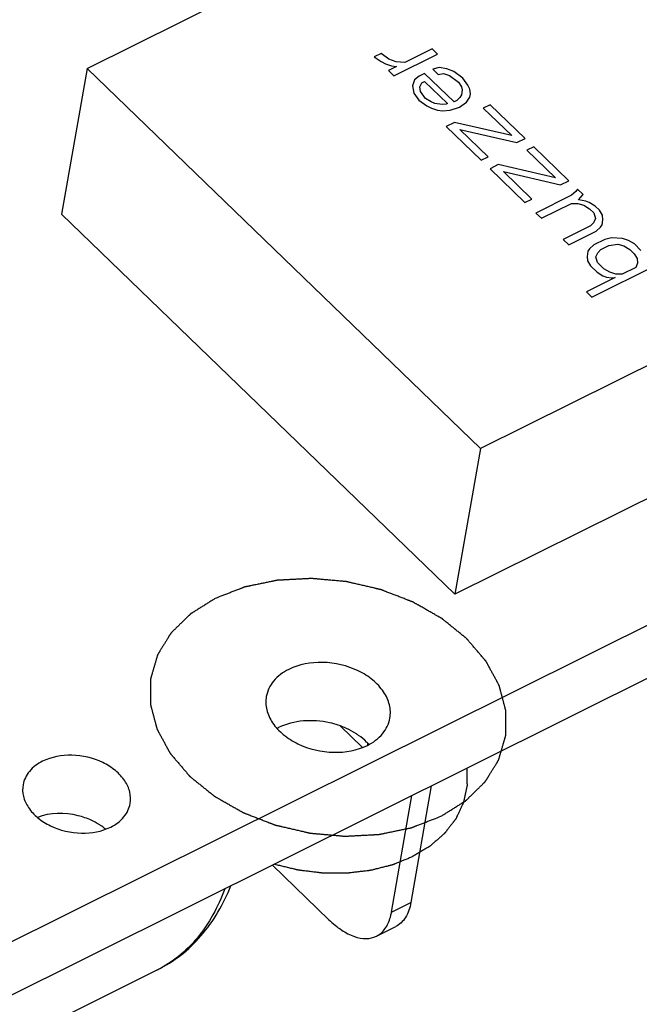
# Model space of a CAD drawing. Extents: x 0 to 297, y 0 to 210.
# Tile 8 of 23: x 51.56 to 55.26, y 23.61 to 29.5. Entities that reach past the tile are written whole.
import ezdxf

# ---------------------------------------------------------------- set-up
doc = ezdxf.new("R2010")
doc.units = 0
doc.header["$LTSCALE"] = 16.335
doc.layers.get('0').update_dxf_attribs({"linetype": 'CONTINUOUS'})
doc.layers.add('02___PRT_ALL_AXES', color=7, linetype='CONTINUOUS')

msp = doc.modelspace()

# ---------------------------------------------------------------- linework, layer by layer
at = {"color": 7, "linetype": 'CONTINUOUS'}
for p, q in [((51.9639, 29.2071), (54.5028, 30.4721)), ((51.9639, 29.2071), (51.8113, 28.3359)), ((54.3154, 26.9346), (51.9639, 29.2071)), ((54.1628, 26.0634), (51.8113, 28.3359)), ((57.2004, 28.3721), (54.3154, 26.9346)), ((57.0479, 27.5008), (54.1628, 26.0634)), ((54.3154, 26.9346), (54.1628, 26.0634)), ((57.3728, 26.905), (20.8285, 8.6972)), ((57.3118, 26.5565), (20.7674, 8.3487)), ((53.4765, 25.2767), (53.6104, 25.1474)), ((54.0215, 24.9172), (53.8995, 24.2204)), ((53.7841, 24.1629), (53.9061, 24.8597)), ((53.0717, 24.4439), (53.4095, 24.1174)), ((53.7841, 24.1629), (53.8995, 24.2204)), ((53.6935, 24.0184), (53.8089, 24.0759))]:
    msp.add_line(p, q, dxfattribs=at)
at = {"color": 40, "linetype": 'CONTINUOUS'}
for p, q in [((54.027, 29.3262), (53.8633, 29.2446)), ((54.0596, 29.2946), (54.027, 29.3262)), ((53.7211, 29.2981), (53.6802, 29.2777)), ((53.6802, 29.2777), (53.721, 29.2503)), ((53.7685, 29.2643), (53.7211, 29.2981)), ((53.7977, 29.1641), (54.0596, 29.2946)), ((53.721, 29.2503), (53.7488, 29.2354)), ((53.7488, 29.2354), (53.7847, 29.2246)), ((53.8142, 29.2202), (53.7651, 29.1957)), ((53.811, 29.2472), (53.7685, 29.2643)), ((53.7847, 29.2246), (53.8142, 29.2202)), ((53.8633, 29.2446), (53.811, 29.2472)), ((54.0693, 29.2133), (54.03, 29.2033)), ((54.1135, 29.2066), (54.0693, 29.2133)), ((53.7651, 29.1957), (53.7977, 29.1641)), ((53.9482, 29.1626), (53.922, 29.1399)), ((53.9809, 29.1789), (53.9482, 29.1626)), ((54.1573, 29.0084), (53.9809, 29.1789)), ((54.03, 29.2033), (54.0627, 29.1718)), ((54.0627, 29.1718), (54.0938, 29.1777)), ((54.0938, 29.1777), (54.1298, 29.1669)), ((54.156, 29.1895), (54.1135, 29.2066)), ((54.1298, 29.1669), (54.1837, 29.1268)), ((54.2099, 29.1494), (54.156, 29.1895)), ((54.2409, 29.1075), (54.2099, 29.1494)), ((53.922, 29.1399), (53.9089, 29.1047)), ((53.9089, 29.1047), (53.917, 29.0609)), ((53.953, 29.098), (53.9645, 29.1228)), ((53.9562, 29.0709), (53.953, 29.098)), ((53.9645, 29.1228), (53.9809, 29.131)), ((53.9809, 29.131), (54.118, 28.9984)), ((54.1837, 29.1268), (54.2016, 29.0975)), ((54.2016, 29.0975), (54.2065, 29.0808)), ((54.2523, 29.0845), (54.2409, 29.1075)), ((53.917, 29.0609), (53.948, 29.0189)), ((53.9872, 29.0289), (53.9562, 29.0709)), ((54.1917, 29.0351), (54.1737, 29.0166)), ((54.2015, 29.0496), (54.1917, 29.0351)), ((54.2065, 29.0808), (54.2015, 29.0496)), ((54.2325, 29.0076), (54.2522, 29.0366)), ((54.2522, 29.0366), (54.2555, 29.0574)), ((54.2555, 29.0574), (54.2523, 29.0845)), ((53.948, 29.0189), (53.9953, 28.9851)), ((54.0215, 29.0078), (53.9872, 29.0289)), ((53.9953, 28.9851), (54.0231, 28.9703)), ((54.0428, 28.9992), (54.0215, 29.0078)), ((54.0869, 28.9925), (54.0428, 28.9992)), ((54.1098, 28.9944), (54.0869, 28.9925)), ((54.118, 28.9984), (54.1098, 28.9944)), ((54.1343, 28.9587), (54.19, 28.9769)), ((54.1737, 29.0166), (54.1573, 29.0084)), ((54.19, 28.9769), (54.2325, 29.0076)), ((54.3732, 28.9916), (54.3322, 28.9712)), ((54.5822, 28.7896), (54.3732, 28.9916)), ((54.0231, 28.9703), (54.0591, 28.9595)), ((54.0591, 28.9595), (54.0885, 28.955)), ((54.0885, 28.955), (54.1343, 28.9587)), ((54.3322, 28.9712), (54.5021, 28.8071)), ((54.1604, 28.8856), (54.1113, 28.8611)), ((54.1113, 28.8611), (54.3203, 28.6591)), ((54.5021, 28.8071), (54.1604, 28.8856)), ((54.1914, 28.8436), (54.5331, 28.7651)), ((54.3612, 28.6795), (54.1914, 28.8436)), ((54.5331, 28.7651), (54.5822, 28.7896)), ((54.6344, 28.7391), (54.5935, 28.7187)), ((54.8435, 28.5371), (54.6344, 28.7391)), ((54.3203, 28.6591), (54.3612, 28.6795)), ((54.5935, 28.7187), (54.7633, 28.5546)), ((54.4216, 28.6331), (54.3725, 28.6086)), ((54.7633, 28.5546), (54.4216, 28.6331)), ((54.3725, 28.6086), (54.5815, 28.4066)), ((54.4526, 28.5911), (54.7943, 28.5126)), ((54.6225, 28.427), (54.4526, 28.5911)), ((54.7943, 28.5126), (54.8435, 28.5371)), ((54.8597, 28.4495), (54.6469, 28.3435)), ((54.8859, 28.4721), (54.8597, 28.4495)), ((54.8957, 28.4866), (54.8859, 28.4721)), ((54.9284, 28.4551), (54.8957, 28.4866)), ((54.9005, 28.422), (54.9284, 28.4551)), ((54.5815, 28.4066), (54.6225, 28.427)), ((54.6795, 28.3119), (54.8596, 28.4016)), ((54.8596, 28.4016), (54.8972, 28.4013)), ((54.8972, 28.4013), (54.9332, 28.3905)), ((54.9447, 28.4153), (54.9005, 28.422)), ((54.9332, 28.3905), (54.9675, 28.3693)), ((54.9659, 28.4068), (54.9447, 28.4153)), ((55.0002, 28.3856), (54.9659, 28.4068)), ((55.0263, 28.3604), (55.0002, 28.3856)), ((54.6469, 28.3435), (54.6795, 28.3119)), ((54.9675, 28.3693), (54.9936, 28.3441)), ((54.9936, 28.3441), (55.0034, 28.3106)), ((55.0443, 28.331), (55.0263, 28.3604)), ((55.0475, 28.3039), (55.0443, 28.331)), ((54.9739, 28.2672), (54.8102, 28.1857)), ((54.9919, 28.2858), (54.9739, 28.2672)), ((55.0034, 28.3106), (54.9919, 28.2858)), ((55.0327, 28.2583), (55.0426, 28.2728)), ((55.0426, 28.2728), (55.0475, 28.3039)), ((54.8428, 28.1541), (55.0065, 28.2357)), ((55.0065, 28.2357), (55.0327, 28.2583)), ((54.8102, 28.1857), (54.8428, 28.1541)), ((54.9933, 28.1526), (54.9671, 28.1299)), ((55.0588, 28.1852), (54.9933, 28.1526)), ((55.0341, 28.1251), (55.0832, 28.1495)), ((55.098, 28.1952), (55.0588, 28.1852)), ((55.0832, 28.1495), (55.1372, 28.1573)), ((55.1651, 28.1903), (55.098, 28.1952)), ((55.1372, 28.1573), (55.1732, 28.1465)), ((55.201, 28.1795), (55.1651, 28.1903)), ((55.2354, 28.1584), (55.201, 28.1795)), ((55.2746, 28.1205), (55.2354, 28.1584)), ((54.9572, 28.1155), (54.9523, 28.0843)), ((54.9671, 28.1299), (54.9572, 28.1155)), ((55.0046, 28.0817), (55.0161, 28.1065)), ((55.0161, 28.1065), (55.0341, 28.1251)), ((55.1732, 28.1465), (55.2075, 28.1254)), ((55.2075, 28.1254), (55.2336, 28.1001)), ((55.2336, 28.1001), (55.2516, 28.0708)), ((54.9523, 28.0843), (54.9555, 28.0572)), ((54.9555, 28.0572), (54.9735, 28.0279)), ((54.9813, 27.8405), (55.366, 28.0321)), ((55.0144, 28.0483), (55.0046, 28.0817)), ((55.0536, 28.0104), (55.0144, 28.0483)), ((55.2548, 28.0437), (55.2433, 28.0188)), ((55.2516, 28.0708), (55.2548, 28.0437)), ((54.9735, 28.0279), (55.0126, 27.99)), ((55.0126, 27.99), (55.047, 27.9688)), ((55.0879, 27.9892), (55.0536, 28.0104)), ((55.1238, 27.9784), (55.0879, 27.9892)), ((55.1615, 27.978), (55.1238, 27.9784)), ((55.2433, 28.0188), (55.1615, 27.978)), ((55.1205, 27.9577), (54.9487, 27.872)), ((55.047, 27.9688), (55.0682, 27.9603)), ((55.0682, 27.9603), (55.0976, 27.9558)), ((55.0976, 27.9558), (55.1205, 27.9577)), ((54.9487, 27.872), (54.9813, 27.8405))]:
    msp.add_line(p, q, dxfattribs=at)
at = {"color": 7, "linetype": 'CONTINUOUS'}
for centre, radius, start, end in [((53.2543, 24.9738), 0.3264, 116.48076, 118.27768), ((53.8752, 25.2139), 0.2402, 189.06098, 192.82744), ((51.8549, 24.3974), 0.3413, 49.80097, 54.81012)]:
    msp.add_arc(centre, radius, start, end, dxfattribs=at)
at = {"color": 5, "linetype": 'CONTINUOUS'}
for points, knots in [([(54.079, 24.7358), (54.0851, 24.7397), (54.0974, 24.7474), (54.1159, 24.7589), (54.1344, 24.7705), (54.1529, 24.782), (54.1683, 24.7917), (54.1806, 24.7994), (54.1898, 24.8051), (54.1975, 24.81), (54.2037, 24.8138), (54.2083, 24.8167), (54.2129, 24.8196), (54.2168, 24.822), (54.2198, 24.8239), (54.2218, 24.8251), (54.2233, 24.8261), (54.2245, 24.8268), (54.2254, 24.8274), (54.2261, 24.8278), (54.2265, 24.8281), (54.2268, 24.8282), (54.227, 24.8285), (54.2273, 24.8288), (54.2278, 24.8293), (54.2286, 24.83), (54.2295, 24.8309), (54.2307, 24.8321), (54.2322, 24.8336), (54.2346, 24.836), (54.2377, 24.8389), (54.2413, 24.8425), (54.245, 24.846), (54.2498, 24.8508), (54.2559, 24.8567), (54.2632, 24.8638), (54.2729, 24.8733), (54.285, 24.8851), (54.2971, 24.897), (54.3069, 24.9065), (54.3141, 24.9136), (54.3202, 24.9195), (54.3251, 24.9242), (54.3287, 24.9278), (54.3323, 24.9313), (54.3354, 24.9343), (54.3378, 24.9367), (54.3393, 24.9381), (54.3405, 24.9393), (54.3414, 24.9402), (54.3422, 24.941), (54.3427, 24.9415), (54.343, 24.9418), (54.3433, 24.942), (54.3434, 24.9423), (54.3436, 24.9426), (54.344, 24.9432), (54.3445, 24.944), (54.3452, 24.9451), (54.346, 24.9464), (54.347, 24.9481), (54.3487, 24.9508), (54.3508, 24.9543), (54.3534, 24.9583), (54.3559, 24.9624), (54.3592, 24.9679), (54.3634, 24.9747), (54.3685, 24.9828), (54.3752, 24.9937), (54.3836, 25.0073), (54.3921, 25.021), (54.3988, 25.0319), (54.4038, 25.04), (54.408, 25.0468), (54.4114, 25.0523), (54.4139, 25.0564), (54.4164, 25.0604), (54.4185, 25.0638), (54.4202, 25.0666), (54.4213, 25.0683), (54.4221, 25.0696), (54.4228, 25.0707), (54.4233, 25.0715), (54.4237, 25.0721), (54.4239, 25.0724), (54.424, 25.0727), (54.4241, 25.073), (54.4242, 25.0734), (54.4244, 25.074), (54.4247, 25.075), (54.425, 25.0761), (54.4255, 25.0776), (54.426, 25.0795), (54.4269, 25.0825), (54.428, 25.0863), (54.4293, 25.0909), (54.4306, 25.0954), (54.4324, 25.1015), (54.4346, 25.109), (54.4372, 25.1181), (54.4408, 25.1302), (54.4452, 25.1453), (54.4496, 25.1605), (54.4531, 25.1726), (54.4558, 25.1817), (54.458, 25.1892), (54.4597, 25.1953), (54.461, 25.1998), (54.4624, 25.2044), (54.4635, 25.2082), (54.4644, 25.2112), (54.4649, 25.2131), (54.4653, 25.2146), (54.4657, 25.2157), (54.466, 25.2167), (54.4662, 25.2173), (54.4663, 25.2177), (54.4664, 25.218), (54.4663, 25.2183), (54.4663, 25.2187), (54.4663, 25.2194), (54.4664, 25.2203), (54.4664, 25.2215), (54.4664, 25.2231), (54.4664, 25.225), (54.4664, 25.2281), (54.4664, 25.232), (54.4664, 25.2367), (54.4665, 25.2413), (54.4665, 25.2475), (54.4665, 25.2553), (54.4666, 25.2647), (54.4667, 25.2771), (54.4667, 25.2926), (54.4668, 25.3082), (54.4669, 25.3206), (54.4669, 25.33), (54.467, 25.3377), (54.467, 25.344), (54.467, 25.3486), (54.4671, 25.3533), (54.4671, 25.3572), (54.4671, 25.3603), (54.4671, 25.3622), (54.4671, 25.3638), (54.4671, 25.365), (54.4671, 25.3659), (54.4671, 25.3666), (54.4671, 25.367), (54.4672, 25.3673), (54.4671, 25.3676), (54.467, 25.368), (54.4668, 25.3687), (54.4665, 25.3696), (54.4662, 25.3708), (54.4658, 25.3724), (54.4653, 25.3743), (54.4644, 25.3775), (54.4634, 25.3814), (54.4622, 25.386), (54.4609, 25.3907), (54.4593, 25.397), (54.4572, 25.4048), (54.4547, 25.4142), (54.4514, 25.4267), (54.4473, 25.4423), (54.4432, 25.4579), (54.4399, 25.4705), (54.4374, 25.4798), (54.4353, 25.4876), (54.4337, 25.4939), (54.4324, 25.4986), (54.4312, 25.5033), (54.4302, 25.5072), (54.4293, 25.5103), (54.4288, 25.5123), (54.4284, 25.5138), (54.4281, 25.515), (54.4278, 25.516), (54.4277, 25.5167), (54.4275, 25.5171), (54.4275, 25.5173), (54.4273, 25.5176), (54.4271, 25.518), (54.4268, 25.5187), (54.4262, 25.5196), (54.4256, 25.5207), (54.4248, 25.5223), (54.4238, 25.5241), (54.4221, 25.5272), (54.4201, 25.5309), (54.4176, 25.5355), (54.4152, 25.54), (54.4119, 25.5461), (54.4078, 25.5536), (54.4029, 25.5627), (54.3964, 25.5748), (54.3882, 25.5899), (54.38, 25.605), (54.3734, 25.6171), (54.3685, 25.6262), (54.3644, 25.6337), (54.3611, 25.6398), (54.3587, 25.6443), (54.3562, 25.6488), (54.3542, 25.6526), (54.3525, 25.6556), (54.3515, 25.6575), (54.3507, 25.659), (54.3501, 25.6602), (54.3496, 25.6611), (54.3492, 25.6618), (54.349, 25.6622), (54.3489, 25.6624), (54.3486, 25.6627), (54.3483, 25.6631), (54.3478, 25.6637), (54.347, 25.6646), (54.3461, 25.6657), (54.3449, 25.6671), (54.3434, 25.6689), (54.3409, 25.6717), (54.3379, 25.6753), (54.3342, 25.6796), (54.3306, 25.6838), (54.3257, 25.6895), (54.3196, 25.6967), (54.3123, 25.7052), (54.3026, 25.7166), (54.2904, 25.7309), (54.2782, 25.7451), (54.2685, 25.7566), (54.2612, 25.7651), (54.2551, 25.7722), (54.2502, 25.7779), (54.2465, 25.7822), (54.2429, 25.7865), (54.2398, 25.7901), (54.2374, 25.7929), (54.2359, 25.7947), (54.2347, 25.7961), (54.2338, 25.7972), (54.233, 25.7981), (54.2325, 25.7987), (54.2322, 25.7991), (54.2319, 25.7993), (54.2316, 25.7996), (54.2313, 25.7999), (54.2306, 25.8004), (54.2296, 25.8012), (54.2285, 25.8021), (54.227, 25.8034), (54.2251, 25.8049), (54.222, 25.8074), (54.2182, 25.8105), (54.2136, 25.8142), (54.209, 25.8179), (54.2029, 25.8228), (54.1953, 25.829), (54.1861, 25.8364), (54.1739, 25.8463), (54.1586, 25.8587), (54.1433, 25.871), (54.1311, 25.8809), (54.1219, 25.8884), (54.1143, 25.8945), (54.1082, 25.8995), (54.1036, 25.9032), (54.099, 25.9069), (54.0952, 25.91), (54.0921, 25.9125), (54.0902, 25.914), (54.0887, 25.9152), (54.0875, 25.9162), (54.0866, 25.9169), (54.0859, 25.9175), (54.0855, 25.9178), (54.0853, 25.918), (54.0849, 25.9182), (54.0845, 25.9185), (54.0837, 25.9189), (54.0826, 25.9196), (54.0812, 25.9203), (54.0794, 25.9214), (54.0772, 25.9226), (54.0736, 25.9247), (54.0691, 25.9273), (54.0637, 25.9303), (54.0583, 25.9334), (54.0511, 25.9375), (54.0421, 25.9426), (54.0313, 25.9488), (54.0169, 25.957), (53.999, 25.9673), (53.981, 25.9775), (53.9666, 25.9857), (53.9558, 25.9919), (53.9468, 25.997), (53.9396, 26.0011), (53.9342, 26.0042), (53.9288, 26.0073), (53.9243, 26.0098), (53.9207, 26.0119), (53.9185, 26.0132), (53.9167, 26.0142), (53.9154, 26.015), (53.9142, 26.0156), (53.9133, 26.0161), (53.9127, 26.0165), (53.9119, 26.0168), (53.9109, 26.0172), (53.9097, 26.0177), (53.9082, 26.0182), (53.9062, 26.019), (53.9037, 26.02), (53.8997, 26.0215), (53.8947, 26.0235), (53.8887, 26.0258), (53.8827, 26.0281), (53.8747, 26.0312), (53.8647, 26.0351), (53.8527, 26.0398), (53.8367, 26.046), (53.8167, 26.0537), (53.7967, 26.0615), (53.7807, 26.0677), (53.7687, 26.0724), (53.7587, 26.0763), (53.7507, 26.0794), (53.7447, 26.0817), (53.7387, 26.084), (53.7337, 26.086), (53.7297, 26.0875), (53.7272, 26.0885), (53.7252, 26.0892), (53.7237, 26.0898), (53.7225, 26.0903), (53.7215, 26.0907), (53.7207, 26.091), (53.7199, 26.0912), (53.7188, 26.0914), (53.7175, 26.0917), (53.7159, 26.0921), (53.7137, 26.0926), (53.711, 26.0933), (53.7067, 26.0943), (53.7013, 26.0955), (53.6948, 26.097), (53.6883, 26.0985), (53.6796, 26.1006), (53.6688, 26.1031), (53.6558, 26.1061), (53.6385, 26.1101), (53.6169, 26.1151), (53.5953, 26.1202), (53.5779, 26.1242), (53.565, 26.1272), (53.5541, 26.1297), (53.5455, 26.1317), (53.539, 26.1333), (53.5325, 26.1348), (53.5271, 26.136), (53.5228, 26.137), (53.5201, 26.1377), (53.5179, 26.1382), (53.5163, 26.1385), (53.5149, 26.1389), (53.5139, 26.1391), (53.513, 26.1393), (53.5122, 26.1394), (53.5111, 26.1395), (53.5098, 26.1396), (53.5082, 26.1397), (53.506, 26.1399), (53.5033, 26.1402), (53.4989, 26.1405), (53.4935, 26.141), (53.487, 26.1416), (53.4805, 26.1422), (53.4718, 26.143), (53.461, 26.1439), (53.448, 26.1451), (53.4306, 26.1466), (53.4089, 26.1486), (53.3872, 26.1505), (53.3699, 26.152), (53.3569, 26.1532), (53.346, 26.1542), (53.3374, 26.1549), (53.3308, 26.1555), (53.3243, 26.1561), (53.3189, 26.1566), (53.3146, 26.157), (53.3113, 26.1573), (53.3086, 26.1575), (53.3067, 26.1577), (53.3056, 26.1578), (53.3048, 26.1579), (53.304, 26.1578), (53.303, 26.1578), (53.3011, 26.1576), (53.2984, 26.1575), (53.2952, 26.1573), (53.291, 26.1571), (53.2857, 26.1568), (53.2793, 26.1565), (53.2729, 26.1562), (53.2644, 26.1557), (53.2537, 26.1551), (53.2409, 26.1545), (53.2239, 26.1536), (53.2026, 26.1524), (53.1813, 26.1513), (53.1643, 26.1504), (53.1515, 26.1497), (53.1409, 26.1492), (53.1323, 26.1487), (53.1259, 26.1484), (53.1196, 26.1481), (53.1142, 26.1478), (53.11, 26.1476), (53.1073, 26.1474), (53.1052, 26.1473), (53.1036, 26.1472), (53.1023, 26.1472), (53.1012, 26.1471), (53.1004, 26.1471), (53.0996, 26.1469), (53.0986, 26.1467), (53.0974, 26.1464), (53.0959, 26.1461), (53.0939, 26.1457), (53.0914, 26.1452), (53.0873, 26.1444), (53.0823, 26.1433), (53.0763, 26.1421), (53.0703, 26.1408), (53.0622, 26.1392), (53.0522, 26.1371), (53.0401, 26.1346), (53.0241, 26.1313), (53.004, 26.1272), (52.9839, 26.123), (52.9678, 26.1197), (52.9558, 26.1172), (52.9457, 26.1152), (52.9377, 26.1135), (52.9317, 26.1123), (52.9256, 26.111), (52.9206, 26.11), (52.9166, 26.1092), (52.9141, 26.1087), (52.9121, 26.1082), (52.9106, 26.1079), (52.9093, 26.1077), (52.9084, 26.1075), (52.9079, 26.1074), (52.9076, 26.1073), (52.9072, 26.1072), (52.9068, 26.107), (52.906, 26.1067), (52.9048, 26.1062), (52.9034, 26.1057), (52.9016, 26.105), (52.8993, 26.1041), (52.8956, 26.1027), (52.891, 26.1009), (52.8855, 26.0987), (52.8799, 26.0966), (52.8726, 26.0937), (52.8634, 26.0902), (52.8523, 26.0859), (52.8376, 26.0802), (52.8192, 26.073), (52.7971, 26.0644), (52.7676, 26.053), (52.7455, 26.0444), (52.7308, 26.0387)], [0, 0, 0, 0, 0.007812, 0.015625, 0.023438, 0.03125, 0.039062, 0.042969, 0.046875, 0.050781, 0.052734, 0.054688, 0.056641, 0.058594, 0.05957, 0.060547, 0.061035, 0.061523, 0.062012, 0.062256, 0.062378, 0.0625, 0.062622, 0.062744, 0.062988, 0.063477, 0.063965, 0.064453, 0.06543, 0.066406, 0.068359, 0.070312, 0.072266, 0.074219, 0.078125, 0.082031, 0.085938, 0.09375, 0.101562, 0.105469, 0.109375, 0.113281, 0.115234, 0.117188, 0.119141, 0.121094, 0.12207, 0.123047, 0.123535, 0.124023, 0.124512, 0.124756, 0.124878, 0.125, 0.125122, 0.125244, 0.125488, 0.125977, 0.126465, 0.126953, 0.12793, 0.128906, 0.130859, 0.132812, 0.134766, 0.136719, 0.140625, 0.144531, 0.148438, 0.15625, 0.164062, 0.167969, 0.171875, 0.175781, 0.177734, 0.179688, 0.181641, 0.183594, 0.18457, 0.185547, 0.186035, 0.186523, 0.187012, 0.187256, 0.187378, 0.1875, 0.187622, 0.187744, 0.187988, 0.188477, 0.188965, 0.189453, 0.19043, 0.191406, 0.193359, 0.195312, 0.197266, 0.199219, 0.203125, 0.207031, 0.210938, 0.21875, 0.226562, 0.230469, 0.234375, 0.238281, 0.240234, 0.242188, 0.244141, 0.246094, 0.24707, 0.248047, 0.248535, 0.249023, 0.249512, 0.249756, 0.249878, 0.25, 0.250122, 0.250244, 0.250488, 0.250977, 0.251465, 0.251953, 0.25293, 0.253906, 0.255859, 0.257812, 0.259766, 0.261719, 0.265625, 0.269531, 0.273438, 0.28125, 0.289062, 0.292969, 0.296875, 0.300781, 0.302734, 0.304688, 0.306641, 0.308594, 0.30957, 0.310547, 0.311035, 0.311523, 0.312012, 0.312256, 0.312378, 0.3125, 0.312622, 0.312744, 0.312988, 0.313477, 0.313965, 0.314453, 0.31543, 0.316406, 0.318359, 0.320312, 0.322266, 0.324219, 0.328125, 0.332031, 0.335938, 0.34375, 0.351562, 0.355469, 0.359375, 0.363281, 0.365234, 0.367188, 0.369141, 0.371094, 0.37207, 0.373047, 0.373535, 0.374023, 0.374512, 0.374756, 0.374878, 0.375, 0.375122, 0.375244, 0.375488, 0.375977, 0.376465, 0.376953, 0.37793, 0.378906, 0.380859, 0.382812, 0.384766, 0.386719, 0.390625, 0.394531, 0.398438, 0.40625, 0.414062, 0.417969, 0.421875, 0.425781, 0.427734, 0.429688, 0.431641, 0.433594, 0.43457, 0.435547, 0.436035, 0.436523, 0.437012, 0.437256, 0.437378, 0.4375, 0.437622, 0.437744, 0.437988, 0.438477, 0.438965, 0.439453, 0.44043, 0.441406, 0.443359, 0.445312, 0.447266, 0.449219, 0.453125, 0.457031, 0.460938, 0.46875, 0.476562, 0.480469, 0.484375, 0.488281, 0.490234, 0.492188, 0.494141, 0.496094, 0.49707, 0.498047, 0.498535, 0.499023, 0.499512, 0.499756, 0.499878, 0.5, 0.500122, 0.500244, 0.500488, 0.500977, 0.501465, 0.501953, 0.50293, 0.503906, 0.505859, 0.507812, 0.509766, 0.511719, 0.515625, 0.519531, 0.523438, 0.53125, 0.539062, 0.542969, 0.546875, 0.550781, 0.552734, 0.554688, 0.556641, 0.558594, 0.55957, 0.560547, 0.561035, 0.561523, 0.562012, 0.562256, 0.562378, 0.5625, 0.562622, 0.562744, 0.562988, 0.563477, 0.563965, 0.564453, 0.56543, 0.566406, 0.568359, 0.570312, 0.572266, 0.574219, 0.578125, 0.582031, 0.585938, 0.59375, 0.601562, 0.605469, 0.609375, 0.613281, 0.615234, 0.617188, 0.619141, 0.621094, 0.62207, 0.623047, 0.623535, 0.624023, 0.624512, 0.624756, 0.625, 0.625244, 0.625488, 0.625977, 0.626465, 0.626953, 0.62793, 0.628906, 0.630859, 0.632812, 0.634766, 0.636719, 0.640625, 0.644531, 0.648438, 0.65625, 0.664062, 0.667969, 0.671875, 0.675781, 0.677734, 0.679688, 0.681641, 0.683594, 0.68457, 0.685547, 0.686035, 0.686523, 0.687012, 0.687256, 0.6875, 0.687744, 0.687988, 0.688477, 0.688965, 0.689453, 0.69043, 0.691406, 0.693359, 0.695312, 0.697266, 0.699219, 0.703125, 0.707031, 0.710938, 0.71875, 0.726562, 0.730469, 0.734375, 0.738281, 0.740234, 0.742188, 0.744141, 0.746094, 0.74707, 0.748047, 0.748535, 0.749023, 0.749512, 0.749756, 0.75, 0.750244, 0.750488, 0.750977, 0.751465, 0.751953, 0.75293, 0.753906, 0.755859, 0.757812, 0.759766, 0.761719, 0.765625, 0.769531, 0.773438, 0.78125, 0.789062, 0.792969, 0.796875, 0.800781, 0.802734, 0.804688, 0.806641, 0.808594, 0.80957, 0.810547, 0.811523, 0.812012, 0.812256, 0.8125, 0.812744, 0.812988, 0.813477, 0.814453, 0.81543, 0.816406, 0.818359, 0.820312, 0.822266, 0.824219, 0.828125, 0.832031, 0.835938, 0.84375, 0.851562, 0.855469, 0.859375, 0.863281, 0.865234, 0.867188, 0.869141, 0.871094, 0.87207, 0.873047, 0.873535, 0.874023, 0.874512, 0.874756, 0.875, 0.875244, 0.875488, 0.875977, 0.876465, 0.876953, 0.87793, 0.878906, 0.880859, 0.882812, 0.884766, 0.886719, 0.890625, 0.894531, 0.898438, 0.90625, 0.914062, 0.917969, 0.921875, 0.925781, 0.927734, 0.929688, 0.931641, 0.933594, 0.93457, 0.935547, 0.936035, 0.936523, 0.937012, 0.937256, 0.937378, 0.9375, 0.937622, 0.937744, 0.937988, 0.938477, 0.938965, 0.939453, 0.94043, 0.941406, 0.943359, 0.945312, 0.947266, 0.949219, 0.953125, 0.957031, 0.960938, 0.96875, 0.976562, 0.984375, 1, 1, 1, 1]), ([(52.7308, 26.0387), (52.7246, 26.0349), (52.7123, 26.0272), (52.6938, 26.0156), (52.6754, 26.004), (52.6569, 25.9925), (52.6415, 25.9829), (52.6292, 25.9752), (52.6199, 25.9694), (52.6122, 25.9646), (52.6061, 25.9607), (52.6015, 25.9578), (52.5968, 25.9549), (52.593, 25.9525), (52.5899, 25.9506), (52.588, 25.9494), (52.5865, 25.9484), (52.5853, 25.9477), (52.5843, 25.9471), (52.5837, 25.9467), (52.5833, 25.9464), (52.583, 25.9463), (52.5828, 25.946), (52.5825, 25.9458), (52.5819, 25.9452), (52.5812, 25.9445), (52.5803, 25.9436), (52.579, 25.9424), (52.5775, 25.9409), (52.5751, 25.9386), (52.5721, 25.9356), (52.5684, 25.9321), (52.5648, 25.9285), (52.5599, 25.9238), (52.5539, 25.9178), (52.5466, 25.9107), (52.5369, 25.9012), (52.5247, 25.8894), (52.5126, 25.8776), (52.5029, 25.8681), (52.4956, 25.861), (52.4895, 25.855), (52.4847, 25.8503), (52.4811, 25.8467), (52.4774, 25.8432), (52.4744, 25.8402), (52.472, 25.8379), (52.4704, 25.8364), (52.4692, 25.8352), (52.4683, 25.8343), (52.4676, 25.8336), (52.467, 25.8331), (52.4667, 25.8328), (52.4665, 25.8325), (52.4663, 25.8323), (52.4661, 25.8319), (52.4658, 25.8313), (52.4652, 25.8305), (52.4646, 25.8295), (52.4638, 25.8281), (52.4627, 25.8264), (52.461, 25.8237), (52.4589, 25.8203), (52.4564, 25.8162), (52.4539, 25.8121), (52.4505, 25.8067), (52.4463, 25.7999), (52.4413, 25.7917), (52.4345, 25.7808), (52.4261, 25.7672), (52.4177, 25.7536), (52.411, 25.7427), (52.4059, 25.7345), (52.4017, 25.7277), (52.3984, 25.7223), (52.3958, 25.7182), (52.3933, 25.7141), (52.3912, 25.7107), (52.3895, 25.708), (52.3885, 25.7063), (52.3876, 25.7049), (52.387, 25.7039), (52.3865, 25.703), (52.3861, 25.7024), (52.3859, 25.7021), (52.3857, 25.7018), (52.3857, 25.7015), (52.3855, 25.7012), (52.3854, 25.7005), (52.3851, 25.6996), (52.3847, 25.6984), (52.3843, 25.6969), (52.3838, 25.695), (52.3829, 25.692), (52.3818, 25.6882), (52.3804, 25.6837), (52.3791, 25.6791), (52.3774, 25.6731), (52.3752, 25.6655), (52.3725, 25.6564), (52.369, 25.6443), (52.3646, 25.6292), (52.3602, 25.614), (52.3566, 25.6019), (52.354, 25.5929), (52.3518, 25.5853), (52.35, 25.5792), (52.3487, 25.5747), (52.3474, 25.5702), (52.3463, 25.5664), (52.3454, 25.5633), (52.3448, 25.5615), (52.3444, 25.5599), (52.3441, 25.5588), (52.3438, 25.5579), (52.3436, 25.5572), (52.3435, 25.5568), (52.3434, 25.5565), (52.3434, 25.5562), (52.3434, 25.5559), (52.3434, 25.5552), (52.3434, 25.5542), (52.3434, 25.553), (52.3434, 25.5515), (52.3434, 25.5495), (52.3434, 25.5464), (52.3433, 25.5425), (52.3433, 25.5379), (52.3433, 25.5332), (52.3433, 25.527), (52.3432, 25.5192), (52.3432, 25.5099), (52.3431, 25.4974), (52.343, 25.4819), (52.3429, 25.4663), (52.3429, 25.4539), (52.3428, 25.4446), (52.3428, 25.4368), (52.3427, 25.4306), (52.3427, 25.4259), (52.3427, 25.4212), (52.3427, 25.4173), (52.3427, 25.4142), (52.3426, 25.4123), (52.3426, 25.4107), (52.3426, 25.4096), (52.3426, 25.4086), (52.3426, 25.4079), (52.3426, 25.4075), (52.3426, 25.4072), (52.3427, 25.4069), (52.3428, 25.4066), (52.343, 25.4059), (52.3432, 25.4049), (52.3435, 25.4037), (52.344, 25.4022), (52.3445, 25.4002), (52.3453, 25.3971), (52.3463, 25.3932), (52.3476, 25.3885), (52.3488, 25.3838), (52.3505, 25.3775), (52.3525, 25.3697), (52.355, 25.3603), (52.3583, 25.3478), (52.3625, 25.3322), (52.3666, 25.3166), (52.3699, 25.3041), (52.3724, 25.2947), (52.3744, 25.2869), (52.3761, 25.2806), (52.3773, 25.2759), (52.3786, 25.2713), (52.3796, 25.2673), (52.3804, 25.2642), (52.3809, 25.2623), (52.3814, 25.2607), (52.3817, 25.2595), (52.3819, 25.2586), (52.3821, 25.2579), (52.3822, 25.2575), (52.3823, 25.2572), (52.3824, 25.2569), (52.3826, 25.2565), (52.383, 25.2559), (52.3835, 25.2549), (52.3841, 25.2538), (52.3849, 25.2523), (52.386, 25.2504), (52.3876, 25.2474), (52.3897, 25.2436), (52.3921, 25.239), (52.3946, 25.2345), (52.3978, 25.2285), (52.4019, 25.2209), (52.4069, 25.2118), (52.4134, 25.1998), (52.4216, 25.1846), (52.4298, 25.1695), (52.4363, 25.1574), (52.4412, 25.1484), (52.4453, 25.1408), (52.4486, 25.1348), (52.4511, 25.1302), (52.4535, 25.1257), (52.4556, 25.1219), (52.4572, 25.1189), (52.4582, 25.117), (52.4591, 25.1155), (52.4597, 25.1144), (52.4602, 25.1134), (52.4605, 25.1127), (52.4608, 25.1124), (52.4609, 25.1121), (52.4611, 25.1118), (52.4614, 25.1115), (52.462, 25.1108), (52.4627, 25.1099), (52.4636, 25.1089), (52.4649, 25.1075), (52.4664, 25.1057), (52.4688, 25.1028), (52.4719, 25.0993), (52.4755, 25.095), (52.4792, 25.0907), (52.484, 25.085), (52.4901, 25.0779), (52.4974, 25.0693), (52.5072, 25.0579), (52.5194, 25.0436), (52.5315, 25.0294), (52.5413, 25.018), (52.5486, 25.0094), (52.5547, 25.0023), (52.5596, 24.9966), (52.5632, 24.9923), (52.5669, 24.988), (52.5699, 24.9845), (52.5723, 24.9816), (52.5739, 24.9798), (52.5751, 24.9784), (52.576, 24.9773), (52.5768, 24.9764), (52.5773, 24.9758), (52.5776, 24.9755), (52.5778, 24.9752), (52.5781, 24.975), (52.5785, 24.9747), (52.5792, 24.9741), (52.5801, 24.9733), (52.5813, 24.9724), (52.5828, 24.9712), (52.5847, 24.9696), (52.5878, 24.9672), (52.5916, 24.9641), (52.5962, 24.9604), (52.6007, 24.9566), (52.6068, 24.9517), (52.6145, 24.9455), (52.6237, 24.9381), (52.6359, 24.9282), (52.6512, 24.9159), (52.6664, 24.9035), (52.6787, 24.8936), (52.6878, 24.8862), (52.6955, 24.88), (52.7016, 24.8751), (52.7062, 24.8713), (52.7107, 24.8676), (52.7146, 24.8645), (52.7176, 24.8621), (52.7195, 24.8605), (52.7211, 24.8593), (52.7222, 24.8584), (52.7232, 24.8576), (52.7238, 24.857), (52.7242, 24.8567), (52.7245, 24.8565), (52.7248, 24.8563), (52.7253, 24.8561), (52.7261, 24.8556), (52.7272, 24.855), (52.7285, 24.8542), (52.7303, 24.8532), (52.7326, 24.8519), (52.7362, 24.8498), (52.7407, 24.8473), (52.7461, 24.8442), (52.7515, 24.8411), (52.7587, 24.837), (52.7676, 24.8319), (52.7784, 24.8257), (52.7928, 24.8175), (52.8108, 24.8073), (52.8288, 24.797), (52.8432, 24.7888), (52.8539, 24.7827), (52.8629, 24.7775), (52.8701, 24.7734), (52.8755, 24.7703), (52.8809, 24.7673), (52.8854, 24.7647), (52.889, 24.7627), (52.8913, 24.7614), (52.893, 24.7603), (52.8944, 24.7596), (52.8955, 24.7589), (52.8964, 24.7584), (52.8971, 24.758), (52.8979, 24.7578), (52.8988, 24.7574), (52.9001, 24.7569), (52.9016, 24.7563), (52.9036, 24.7555), (52.9061, 24.7545), (52.9101, 24.753), (52.9151, 24.7511), (52.9211, 24.7487), (52.9271, 24.7464), (52.9351, 24.7433), (52.9451, 24.7394), (52.9571, 24.7348), (52.9731, 24.7285), (52.9931, 24.7208), (53.0131, 24.713), (53.0291, 24.7068), (53.041, 24.7022), (53.051, 24.6983), (53.059, 24.6952), (53.065, 24.6928), (53.071, 24.6905), (53.076, 24.6886), (53.08, 24.687), (53.0825, 24.6861), (53.0845, 24.6853), (53.086, 24.6847), (53.0873, 24.6842), (53.0883, 24.6838), (53.089, 24.6835), (53.0898, 24.6834), (53.0909, 24.6831), (53.0923, 24.6828), (53.0939, 24.6824), (53.0961, 24.6819), (53.0988, 24.6813), (53.1031, 24.6803), (53.1085, 24.679), (53.115, 24.6775), (53.1215, 24.676), (53.1301, 24.674), (53.141, 24.6715), (53.1539, 24.6684), (53.1712, 24.6644), (53.1929, 24.6594), (53.2145, 24.6544), (53.2318, 24.6503), (53.2448, 24.6473), (53.2556, 24.6448), (53.2643, 24.6428), (53.2707, 24.6413), (53.2772, 24.6398), (53.2826, 24.6385), (53.287, 24.6375), (53.2897, 24.6369), (53.2918, 24.6364), (53.2935, 24.636), (53.2948, 24.6357), (53.2959, 24.6354), (53.2967, 24.6352), (53.2975, 24.6352), (53.2986, 24.6351), (53.3, 24.635), (53.3016, 24.6348), (53.3038, 24.6346), (53.3065, 24.6344), (53.3108, 24.634), (53.3162, 24.6335), (53.3227, 24.6329), (53.3292, 24.6323), (53.3379, 24.6316), (53.3488, 24.6306), (53.3618, 24.6294), (53.3791, 24.6279), (53.4008, 24.626), (53.4225, 24.624), (53.4399, 24.6225), (53.4529, 24.6213), (53.4637, 24.6204), (53.4724, 24.6196), (53.4789, 24.619), (53.4854, 24.6184), (53.4908, 24.6179), (53.4952, 24.6176), (53.4984, 24.6173), (53.5011, 24.617), (53.503, 24.6169), (53.5041, 24.6168), (53.5049, 24.6167), (53.5057, 24.6167), (53.5068, 24.6168), (53.5087, 24.6169), (53.5113, 24.617), (53.5145, 24.6172), (53.5188, 24.6174), (53.5241, 24.6177), (53.5305, 24.618), (53.5369, 24.6184), (53.5454, 24.6188), (53.556, 24.6194), (53.5688, 24.6201), (53.5859, 24.621), (53.6071, 24.6221), (53.6284, 24.6232), (53.6455, 24.6241), (53.6583, 24.6248), (53.6689, 24.6253), (53.6774, 24.6258), (53.6838, 24.6261), (53.6902, 24.6265), (53.6955, 24.6268), (53.6998, 24.627), (53.7024, 24.6271), (53.7046, 24.6272), (53.7062, 24.6273), (53.7075, 24.6274), (53.7086, 24.6274), (53.7094, 24.6274), (53.7101, 24.6276), (53.7111, 24.6278), (53.7124, 24.6281), (53.7139, 24.6284), (53.7159, 24.6288), (53.7184, 24.6293), (53.7224, 24.6302), (53.7274, 24.6312), (53.7335, 24.6324), (53.7395, 24.6337), (53.7475, 24.6353), (53.7576, 24.6374), (53.7696, 24.6399), (53.7857, 24.6432), (53.8058, 24.6474), (53.8259, 24.6515), (53.8419, 24.6548), (53.854, 24.6573), (53.864, 24.6594), (53.8721, 24.661), (53.8781, 24.6623), (53.8841, 24.6635), (53.8891, 24.6645), (53.8931, 24.6654), (53.8957, 24.6659), (53.8977, 24.6663), (53.8992, 24.6666), (53.9004, 24.6669), (53.9013, 24.667), (53.9018, 24.6671), (53.9022, 24.6672), (53.9025, 24.6674), (53.903, 24.6675), (53.9038, 24.6678), (53.9049, 24.6683), (53.9063, 24.6688), (53.9082, 24.6695), (53.9105, 24.6704), (53.9142, 24.6719), (53.9188, 24.6736), (53.9243, 24.6758), (53.9298, 24.6779), (53.9372, 24.6808), (53.9464, 24.6844), (53.9574, 24.6887), (53.9722, 24.6944), (53.9906, 24.7015), (54.0127, 24.7101), (54.0421, 24.7215), (54.0642, 24.7301), (54.079, 24.7358)], [0, 0, 0, 0, 0.007812, 0.015625, 0.023438, 0.03125, 0.039062, 0.042969, 0.046875, 0.050781, 0.052734, 0.054688, 0.056641, 0.058594, 0.05957, 0.060547, 0.061035, 0.061523, 0.062012, 0.062256, 0.062378, 0.0625, 0.062622, 0.062744, 0.062988, 0.063477, 0.063965, 0.064453, 0.06543, 0.066406, 0.068359, 0.070312, 0.072266, 0.074219, 0.078125, 0.082031, 0.085938, 0.09375, 0.101562, 0.105469, 0.109375, 0.113281, 0.115234, 0.117188, 0.119141, 0.121094, 0.12207, 0.123047, 0.123535, 0.124023, 0.124512, 0.124756, 0.124878, 0.125, 0.125122, 0.125244, 0.125488, 0.125977, 0.126465, 0.126953, 0.12793, 0.128906, 0.130859, 0.132812, 0.134766, 0.136719, 0.140625, 0.144531, 0.148438, 0.15625, 0.164062, 0.167969, 0.171875, 0.175781, 0.177734, 0.179688, 0.181641, 0.183594, 0.18457, 0.185547, 0.186035, 0.186523, 0.187012, 0.187256, 0.187378, 0.1875, 0.187622, 0.187744, 0.187988, 0.188477, 0.188965, 0.189453, 0.19043, 0.191406, 0.193359, 0.195312, 0.197266, 0.199219, 0.203125, 0.207031, 0.210938, 0.21875, 0.226562, 0.230469, 0.234375, 0.238281, 0.240234, 0.242188, 0.244141, 0.246094, 0.24707, 0.248047, 0.248535, 0.249023, 0.249512, 0.249756, 0.249878, 0.25, 0.250122, 0.250244, 0.250488, 0.250977, 0.251465, 0.251953, 0.25293, 0.253906, 0.255859, 0.257812, 0.259766, 0.261719, 0.265625, 0.269531, 0.273438, 0.28125, 0.289062, 0.292969, 0.296875, 0.300781, 0.302734, 0.304688, 0.306641, 0.308594, 0.30957, 0.310547, 0.311035, 0.311523, 0.312012, 0.312256, 0.312378, 0.3125, 0.312622, 0.312744, 0.312988, 0.313477, 0.313965, 0.314453, 0.31543, 0.316406, 0.318359, 0.320312, 0.322266, 0.324219, 0.328125, 0.332031, 0.335938, 0.34375, 0.351562, 0.355469, 0.359375, 0.363281, 0.365234, 0.367188, 0.369141, 0.371094, 0.37207, 0.373047, 0.373535, 0.374023, 0.374512, 0.374756, 0.374878, 0.375, 0.375122, 0.375244, 0.375488, 0.375977, 0.376465, 0.376953, 0.37793, 0.378906, 0.380859, 0.382812, 0.384766, 0.386719, 0.390625, 0.394531, 0.398438, 0.40625, 0.414062, 0.417969, 0.421875, 0.425781, 0.427734, 0.429688, 0.431641, 0.433594, 0.43457, 0.435547, 0.436035, 0.436523, 0.437012, 0.437256, 0.437378, 0.4375, 0.437622, 0.437744, 0.437988, 0.438477, 0.438965, 0.439453, 0.44043, 0.441406, 0.443359, 0.445312, 0.447266, 0.449219, 0.453125, 0.457031, 0.460938, 0.46875, 0.476562, 0.480469, 0.484375, 0.488281, 0.490234, 0.492188, 0.494141, 0.496094, 0.49707, 0.498047, 0.498535, 0.499023, 0.499512, 0.499756, 0.499878, 0.5, 0.500122, 0.500244, 0.500488, 0.500977, 0.501465, 0.501953, 0.50293, 0.503906, 0.505859, 0.507812, 0.509766, 0.511719, 0.515625, 0.519531, 0.523438, 0.53125, 0.539062, 0.542969, 0.546875, 0.550781, 0.552734, 0.554688, 0.556641, 0.558594, 0.55957, 0.560547, 0.561035, 0.561523, 0.562012, 0.562256, 0.562378, 0.5625, 0.562622, 0.562744, 0.562988, 0.563477, 0.563965, 0.564453, 0.56543, 0.566406, 0.568359, 0.570312, 0.572266, 0.574219, 0.578125, 0.582031, 0.585938, 0.59375, 0.601562, 0.605469, 0.609375, 0.613281, 0.615234, 0.617188, 0.619141, 0.621094, 0.62207, 0.623047, 0.623535, 0.624023, 0.624512, 0.624756, 0.625, 0.625244, 0.625488, 0.625977, 0.626465, 0.626953, 0.62793, 0.628906, 0.630859, 0.632812, 0.634766, 0.636719, 0.640625, 0.644531, 0.648438, 0.65625, 0.664062, 0.667969, 0.671875, 0.675781, 0.677734, 0.679688, 0.681641, 0.683594, 0.68457, 0.685547, 0.686035, 0.686523, 0.687012, 0.687256, 0.6875, 0.687744, 0.687988, 0.688477, 0.688965, 0.689453, 0.69043, 0.691406, 0.693359, 0.695312, 0.697266, 0.699219, 0.703125, 0.707031, 0.710938, 0.71875, 0.726562, 0.730469, 0.734375, 0.738281, 0.740234, 0.742188, 0.744141, 0.746094, 0.74707, 0.748047, 0.748535, 0.749023, 0.749512, 0.749756, 0.75, 0.750244, 0.750488, 0.750977, 0.751465, 0.751953, 0.75293, 0.753906, 0.755859, 0.757812, 0.759766, 0.761719, 0.765625, 0.769531, 0.773438, 0.78125, 0.789062, 0.792969, 0.796875, 0.800781, 0.802734, 0.804688, 0.806641, 0.808594, 0.80957, 0.810547, 0.811523, 0.812012, 0.812256, 0.8125, 0.812744, 0.812988, 0.813477, 0.814453, 0.81543, 0.816406, 0.818359, 0.820312, 0.822266, 0.824219, 0.828125, 0.832031, 0.835938, 0.84375, 0.851562, 0.855469, 0.859375, 0.863281, 0.865234, 0.867188, 0.869141, 0.871094, 0.87207, 0.873047, 0.873535, 0.874023, 0.874512, 0.874756, 0.875, 0.875244, 0.875488, 0.875977, 0.876465, 0.876953, 0.87793, 0.878906, 0.880859, 0.882812, 0.884766, 0.886719, 0.890625, 0.894531, 0.898438, 0.90625, 0.914062, 0.917969, 0.921875, 0.925781, 0.927734, 0.929688, 0.931641, 0.933594, 0.93457, 0.935547, 0.936035, 0.936523, 0.937012, 0.937256, 0.937378, 0.9375, 0.937622, 0.937744, 0.937988, 0.938477, 0.938965, 0.939453, 0.94043, 0.941406, 0.943359, 0.945312, 0.947266, 0.949219, 0.953125, 0.957031, 0.960938, 0.96875, 0.976562, 0.984375, 1, 1, 1, 1]), ([(54.2331, 25.0225), (54.2332, 25.0161), (54.2335, 25.0032), (54.2338, 24.9871), (54.2341, 24.9743), (54.2343, 24.9646), (54.2345, 24.955), (54.2347, 24.9453), (54.2348, 24.9373), (54.2349, 24.9316), (54.235, 24.9284), (54.235, 24.926), (54.2351, 24.9236), (54.2351, 24.9218), (54.2352, 24.9206), (54.2352, 24.9201), (54.2352, 24.9197), (54.2351, 24.9193), (54.235, 24.9186), (54.2348, 24.9176), (54.2344, 24.916), (54.234, 24.914), (54.2333, 24.9108), (54.2325, 24.9068), (54.2315, 24.9021), (54.2301, 24.8957), (54.2284, 24.8877), (54.2264, 24.8781), (54.2244, 24.8686), (54.2224, 24.859), (54.2203, 24.8495), (54.2187, 24.8415), (54.2173, 24.8351), (54.2163, 24.8303), (54.2155, 24.8264), (54.2148, 24.8232), (54.2144, 24.8212), (54.214, 24.8196), (54.2138, 24.8186), (54.2137, 24.8179), (54.2136, 24.8175), (54.2134, 24.8171), (54.2132, 24.8167), (54.2126, 24.8155), (54.2118, 24.8138), (54.2108, 24.8116), (54.2097, 24.8093), (54.2083, 24.8063), (54.2059, 24.8011), (54.2024, 24.7936), (54.1982, 24.7846), (54.1939, 24.7756), (54.1897, 24.7666), (54.1855, 24.7576), (54.182, 24.7501), (54.1792, 24.7441), (54.1771, 24.7395), (54.175, 24.735), (54.1732, 24.7313), (54.1718, 24.7283), (54.1709, 24.7264), (54.1702, 24.7249), (54.1697, 24.7238), (54.1693, 24.7229), (54.169, 24.7222), (54.1688, 24.7218), (54.1687, 24.7215), (54.1685, 24.7213), (54.1682, 24.7209), (54.1677, 24.7203), (54.1671, 24.7195), (54.1663, 24.7185), (54.1653, 24.7171), (54.1639, 24.7154), (54.1618, 24.7127), (54.1592, 24.7092), (54.1561, 24.7051), (54.1529, 24.701), (54.1487, 24.6956), (54.1435, 24.6887), (54.1372, 24.6805), (54.1309, 24.6723), (54.1246, 24.6641), (54.1183, 24.6559), (54.1131, 24.6491), (54.1094, 24.6443), (54.1073, 24.6415), (54.1058, 24.6395), (54.1042, 24.6374), (54.103, 24.6359), (54.1022, 24.6349), (54.1019, 24.6344), (54.1017, 24.6341), (54.1013, 24.6338), (54.1007, 24.6333), (54.0999, 24.6325), (54.0985, 24.6313), (54.0968, 24.6298), (54.0941, 24.6274), (54.0906, 24.6244), (54.0865, 24.6208), (54.0811, 24.616), (54.0743, 24.6101), (54.0661, 24.6029), (54.0579, 24.5957), (54.0497, 24.5885), (54.0415, 24.5813), (54.0346, 24.5753), (54.0292, 24.5705), (54.0251, 24.5669), (54.0217, 24.5639), (54.0189, 24.5615), (54.0172, 24.56), (54.0159, 24.5588), (54.015, 24.5581), (54.0144, 24.5576), (54.014, 24.5573), (54.0136, 24.557), (54.0131, 24.5567), (54.0119, 24.556), (54.01, 24.5548), (54.0075, 24.5533), (54.005, 24.5518), (54.0017, 24.5498), (53.9959, 24.5464), (53.9877, 24.5414), (53.9777, 24.5354), (53.9678, 24.5294), (53.9579, 24.5234), (53.9446, 24.5154), (53.9281, 24.5054), (53.9148, 24.4974), (53.9082, 24.4934)], [0, 0, 0, 0, 0.03125, 0.0625, 0.078125, 0.09375, 0.109375, 0.125, 0.140625, 0.148438, 0.152344, 0.15625, 0.160156, 0.164062, 0.165039, 0.166016, 0.166504, 0.166992, 0.167969, 0.169922, 0.171875, 0.175781, 0.179688, 0.1875, 0.195312, 0.203125, 0.21875, 0.234375, 0.25, 0.265625, 0.28125, 0.296875, 0.304688, 0.3125, 0.320312, 0.324219, 0.328125, 0.330078, 0.332031, 0.333008, 0.333496, 0.333984, 0.334961, 0.335938, 0.339844, 0.34375, 0.347656, 0.351562, 0.359375, 0.375, 0.390625, 0.40625, 0.421875, 0.4375, 0.453125, 0.460938, 0.46875, 0.476562, 0.484375, 0.488281, 0.492188, 0.494141, 0.496094, 0.498047, 0.499023, 0.499512, 0.5, 0.500488, 0.500977, 0.501953, 0.503906, 0.505859, 0.507812, 0.511719, 0.515625, 0.523438, 0.53125, 0.539062, 0.546875, 0.5625, 0.578125, 0.59375, 0.609375, 0.625, 0.640625, 0.648438, 0.652344, 0.65625, 0.660156, 0.664062, 0.665039, 0.666016, 0.666504, 0.666992, 0.667969, 0.669922, 0.671875, 0.675781, 0.679688, 0.6875, 0.695312, 0.703125, 0.71875, 0.734375, 0.75, 0.765625, 0.78125, 0.796875, 0.804688, 0.8125, 0.820312, 0.824219, 0.828125, 0.830078, 0.832031, 0.833008, 0.833496, 0.833984, 0.834961, 0.835938, 0.839844, 0.84375, 0.847656, 0.851562, 0.859375, 0.875, 0.890625, 0.90625, 0.921875, 0.9375, 0.96875, 1, 1, 1, 1]), ([(53.9082, 24.4934), (53.9008, 24.4903), (53.8861, 24.4843), (53.8676, 24.4768), (53.8529, 24.4708), (53.8418, 24.4663), (53.8308, 24.4618), (53.8197, 24.4573), (53.8105, 24.4535), (53.804, 24.4509), (53.8004, 24.4494), (53.7976, 24.4482), (53.7948, 24.4471), (53.7928, 24.4463), (53.7914, 24.4457), (53.7908, 24.4455), (53.7903, 24.4453), (53.7898, 24.4451), (53.7889, 24.4449), (53.7876, 24.4446), (53.7856, 24.444), (53.783, 24.4434), (53.7788, 24.4423), (53.7737, 24.441), (53.7675, 24.4395), (53.7592, 24.4374), (53.7447, 24.4337), (53.724, 24.4285), (53.7034, 24.4233), (53.6889, 24.4196), (53.6806, 24.4175), (53.6744, 24.416), (53.6692, 24.4147), (53.6651, 24.4136), (53.6625, 24.413), (53.6604, 24.4125), (53.6591, 24.4121), (53.6581, 24.4119), (53.6573, 24.4117), (53.6565, 24.4116), (53.6548, 24.4115), (53.6524, 24.4112), (53.6491, 24.4108), (53.6458, 24.4104), (53.6414, 24.4099), (53.6337, 24.409), (53.6227, 24.4077), (53.6095, 24.4061), (53.5963, 24.4046), (53.5831, 24.403), (53.5699, 24.4015), (53.5567, 24.3999), (53.5457, 24.3986), (53.5369, 24.3976), (53.5314, 24.3969), (53.527, 24.3964), (53.5237, 24.396), (53.5209, 24.3957), (53.519, 24.3955), (53.5179, 24.3953), (53.5171, 24.3952), (53.5162, 24.3952), (53.5151, 24.3952), (53.5131, 24.3953), (53.5102, 24.3953), (53.5068, 24.3953), (53.5023, 24.3953), (53.4966, 24.3953), (53.4875, 24.3954), (53.4762, 24.3954), (53.4625, 24.3955), (53.4489, 24.3956), (53.4352, 24.3956), (53.4216, 24.3957), (53.408, 24.3958), (53.3966, 24.3958), (53.3887, 24.3959), (53.3841, 24.3959), (53.3807, 24.3959), (53.3773, 24.3959), (53.3747, 24.3959), (53.373, 24.3959), (53.3722, 24.3959), (53.3713, 24.396), (53.3702, 24.3961), (53.3688, 24.3963), (53.3665, 24.3966), (53.3636, 24.3969), (53.359, 24.3975), (53.3533, 24.3982), (53.3465, 24.399), (53.3373, 24.4002), (53.3214, 24.4021), (53.2985, 24.4049), (53.2757, 24.4077), (53.2597, 24.4097), (53.2505, 24.4108), (53.2437, 24.4117), (53.238, 24.4124), (53.2334, 24.4129), (53.2306, 24.4133), (53.2283, 24.4136), (53.2268, 24.4138), (53.2257, 24.4139), (53.2248, 24.4141), (53.224, 24.4143), (53.2223, 24.4147), (53.2198, 24.4153), (53.2164, 24.4161), (53.2131, 24.4169), (53.2086, 24.418), (53.2007, 24.4199), (53.1895, 24.4227), (53.176, 24.4259), (53.1626, 24.4292), (53.1491, 24.4325), (53.1311, 24.4369), (53.1087, 24.4423), (53.0907, 24.4467), (53.0818, 24.4489)], [0, 0, 0, 0, 0.03125, 0.0625, 0.078125, 0.09375, 0.109375, 0.125, 0.140625, 0.148438, 0.152344, 0.15625, 0.160156, 0.164062, 0.165039, 0.166016, 0.166504, 0.166992, 0.167969, 0.169922, 0.171875, 0.175781, 0.179688, 0.1875, 0.195312, 0.203125, 0.21875, 0.25, 0.28125, 0.296875, 0.304688, 0.3125, 0.320312, 0.324219, 0.328125, 0.330078, 0.332031, 0.333008, 0.333984, 0.334961, 0.335938, 0.339844, 0.34375, 0.347656, 0.351562, 0.359375, 0.375, 0.390625, 0.40625, 0.421875, 0.4375, 0.453125, 0.46875, 0.476562, 0.484375, 0.488281, 0.492188, 0.496094, 0.498047, 0.499023, 0.5, 0.500977, 0.501953, 0.503906, 0.507812, 0.511719, 0.515625, 0.523438, 0.53125, 0.546875, 0.5625, 0.578125, 0.59375, 0.609375, 0.625, 0.640625, 0.648438, 0.652344, 0.65625, 0.660156, 0.664062, 0.665039, 0.666016, 0.666992, 0.667969, 0.669922, 0.671875, 0.675781, 0.679688, 0.6875, 0.695312, 0.703125, 0.71875, 0.75, 0.78125, 0.796875, 0.804688, 0.8125, 0.820312, 0.824219, 0.828125, 0.830078, 0.832031, 0.833008, 0.833984, 0.834961, 0.835938, 0.839844, 0.84375, 0.847656, 0.851562, 0.859375, 0.875, 0.890625, 0.90625, 0.921875, 0.9375, 0.96875, 1, 1, 1, 1])]:
    msp.add_open_spline(points, degree=3, knots=knots, dxfattribs=at)
at = {"color": 7, "linetype": 'CONTINUOUS'}
for points, knots in [([(53.7742, 25.3224), (53.7788, 25.3485), (53.7764, 25.4052), (53.7387, 25.4851), (53.6729, 25.5549), (53.5537, 25.6291), (53.3771, 25.6706), (53.2313, 25.6452), (53.1697, 25.6145)], [0, 0, 0, 0, 0.100581, 0.208945, 0.329114, 0.460578, 0.738578, 1, 1, 1, 1]), ([(53.1697, 25.6145), (53.1356, 25.5975), (53.0751, 25.5539), (53.0414, 25.4857), (53.0355, 25.4521)], [0, 0, 0, 0, 0.527869, 1, 1, 1, 1]), ([(53.0355, 25.4521), (53.031, 25.4261), (53.0334, 25.3693), (53.071, 25.2894), (53.1368, 25.2196), (53.2561, 25.1454), (53.4326, 25.1039), (53.5785, 25.1294), (53.64, 25.16)], [0, 0, 0, 0, 0.100581, 0.208945, 0.329114, 0.460578, 0.738578, 1, 1, 1, 1]), ([(53.64, 25.16), (53.6741, 25.177), (53.7347, 25.2206), (53.7683, 25.2888), (53.7742, 25.3224)], [0, 0, 0, 0, 0.527869, 1, 1, 1, 1]), ([(53.5154, 25.2608), (53.4829, 25.2758), (53.3522, 25.3194), (53.2001, 25.3115), (53.1087, 25.266)], [0, 0, 0, 0, 0.259753, 1, 1, 1, 1]), ([(53.5871, 25.2198), (53.5816, 25.2237), (53.5587, 25.239), (53.5343, 25.2521), (53.5154, 25.2608)], [0, 0, 0, 0, 0.245016, 1, 1, 1, 1]), ([(53.649, 25.1652), (53.6446, 25.1702), (53.6255, 25.1901), (53.6042, 25.2078), (53.5871, 25.2198)], [0, 0, 0, 0, 0.242792, 1, 1, 1, 1]), ([(52.2218, 24.8117), (52.2258, 24.8343), (52.2237, 24.8835), (52.1911, 24.9527), (52.134, 25.0132), (52.0307, 25.0776), (51.8777, 25.1135), (51.7513, 25.0915), (51.698, 25.0649)], [0, 0, 0, 0, 0.100581, 0.208945, 0.329114, 0.460578, 0.738578, 1, 1, 1, 1]), ([(51.698, 25.0649), (51.6684, 25.0502), (51.6159, 25.0124), (51.5868, 24.9533), (51.5816, 24.9242)], [0, 0, 0, 0, 0.527869, 1, 1, 1, 1]), ([(51.5816, 24.9242), (51.5777, 24.9016), (51.5798, 24.8524), (51.6124, 24.7832), (51.6694, 24.7227), (51.7728, 24.6583), (51.9258, 24.6224), (52.0522, 24.6444), (52.1055, 24.671)], [0, 0, 0, 0, 0.100581, 0.208945, 0.329114, 0.460578, 0.738578, 1, 1, 1, 1]), ([(52.1055, 24.671), (52.1351, 24.6857), (52.1876, 24.7235), (52.2167, 24.7826), (52.2218, 24.8117)], [0, 0, 0, 0, 0.527869, 1, 1, 1, 1]), ([(51.9894, 24.7119), (51.9641, 24.7236), (51.8611, 24.7591), (51.7434, 24.7577), (51.6674, 24.7295)], [0, 0, 0, 0, 0.256055, 1, 1, 1, 1]), ([(52.0516, 24.6763), (52.0468, 24.6797), (52.0269, 24.693), (52.0058, 24.7044), (51.9894, 24.7119)], [0, 0, 0, 0, 0.245016, 1, 1, 1, 1]), ([(52.3858, 23.8174), (52.4346, 23.8418), (52.5283, 23.9012), (52.6923, 24.0593), (52.7803, 24.2119), (52.8244, 24.3199)], [0, 0, 0, 0, 0.240799, 0.485196, 1, 1, 1, 1]), ([(52.7879, 24.3018), (52.7482, 24.1961), (52.6688, 24.0472), (52.5163, 23.895), (52.4304, 23.8397), (52.3858, 23.8174)], [0, 0, 0, 0, 0.527322, 0.767566, 1, 1, 1, 1]), ([(53.8995, 24.2204), (53.894, 24.189), (53.8797, 24.1438), (53.8428, 24.0974), (53.8206, 24.0817), (53.809, 24.0759)], [0, 0, 0, 0, 0.544091, 0.778792, 1, 1, 1, 1]), ([(53.7775, 24.1334), (53.7781, 24.1358), (53.7807, 24.1455), (53.7827, 24.1554), (53.7841, 24.1629)], [0, 0, 0, 0, 0.244414, 1, 1, 1, 1]), ([(53.4095, 24.1174), (53.4332, 24.0945), (53.4806, 24.0551), (53.5563, 24.0147), (53.6293, 23.9993), (53.6748, 24.0091), (53.6936, 24.0184)], [0, 0, 0, 0, 0.310566, 0.577786, 0.802755, 1, 1, 1, 1]), ([(53.6936, 24.0184), (53.7137, 24.0285), (53.7514, 24.0624), (53.7705, 24.1083), (53.7775, 24.1334)], [0, 0, 0, 0, 0.463104, 1, 1, 1, 1])]:
    msp.add_open_spline(points, degree=3, knots=knots, dxfattribs=at)
at = {"layer": '02___PRT_ALL_AXES', "color": 7, "linetype": 'CONTINUOUS'}
msp.add_line((52.3858, 23.8174), (35.6908, 15.4993), dxfattribs=at)

doc.saveas('drawing.dxf')
